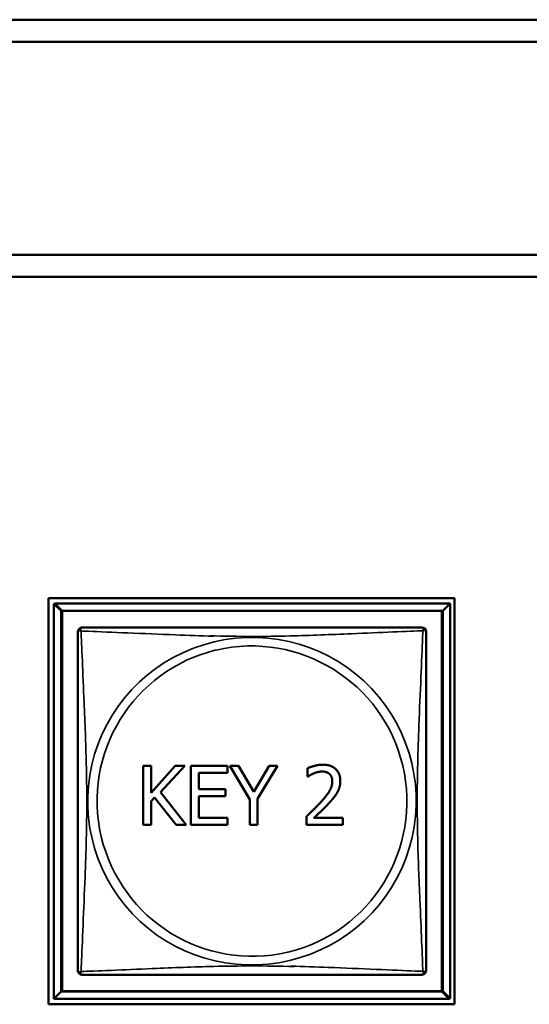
# Model space of a CAD drawing. Header units: inches. Extents: x -32 to 29.2, y -14.4 to 22.6.
# Tile 232 of 256: x 3.739 to 4.432, y -1.492 to -0.153. Entities that reach past the tile are written whole.
import ezdxf

# ---------------------------------------------------------------- set-up
doc = ezdxf.new("R2010")
doc.units = ezdxf.units.IN
doc.header["$MEASUREMENT"] = 0
doc.layers.add('Visible (ANSI)', color=7, linetype='Continuous', lineweight=50)
doc.layers.add('Visible Narrow (ANSI)', color=7, linetype='Continuous', lineweight=35)

msp = doc.modelspace()

# ---------------------------------------------------------------- linework, layer by layer
at = {"layer": 'Visible (ANSI)'}
for p, q in [((5.6773, -0.1529), (3.1053, -0.1529)), ((3.1353, -0.1829), (5.6473, -0.1829)), ((5.6473, -0.4729), (3.1353, -0.4729)), ((3.1053, -0.5029), (5.6773, -0.5029)), ((3.7783, -1.4924), (3.7783, -0.9399)), ((3.7783, -0.9399), (4.3307, -0.9399)), ((3.7858, -0.9475), (3.7872, -0.9475)), ((3.7957, -0.9573), (3.7858, -0.9475)), ((3.7858, -1.4849), (3.7858, -0.9475)), ((3.7872, -0.9471), (4.3246, -0.9471)), ((3.797, -0.957), (3.7872, -0.9471)), ((3.7872, -0.9475), (3.7872, -0.9471)), ((4.3246, -0.9471), (4.3147, -0.957)), ((4.3246, -0.9471), (4.3246, -1.4845)), ((4.3307, -0.9399), (4.3307, -1.4924)), ((3.7957, -0.9573), (4.3134, -0.9573)), ((3.7957, -1.475), (3.7957, -0.9573)), ((3.797, -0.957), (4.3147, -0.957)), ((3.797, -1.4747), (3.797, -0.957)), ((4.3134, -0.9573), (4.3134, -1.475)), ((4.3147, -0.957), (4.3147, -1.4747)), ((3.9073, -1.2481), (3.9073, -1.1681)), ((3.9073, -1.1681), (3.918, -1.1681)), ((3.918, -1.1681), (3.918, -1.2049)), ((3.918, -1.2049), (3.9508, -1.1681)), ((3.9637, -1.1681), (3.9306, -1.2038)), ((3.9508, -1.1681), (3.9637, -1.1681)), ((3.972, -1.1681), (4.0221, -1.1681)), ((3.972, -1.2481), (3.972, -1.1681)), ((4.0221, -1.1776), (3.9827, -1.1776)), ((3.9827, -1.1776), (3.9827, -1.1995)), ((4.0221, -1.1681), (4.0221, -1.1776)), ((4.0521, -1.2138), (4.0251, -1.1681)), ((4.0251, -1.1681), (4.0369, -1.1681)), ((4.0369, -1.1681), (4.0575, -1.2033)), ((4.0575, -1.2033), (4.0785, -1.1681)), ((4.0898, -1.1681), (4.0627, -1.2127)), ((4.0785, -1.1681), (4.0898, -1.1681)), ((4.1309, -1.1826), (4.1309, -1.1712)), ((4.1315, -1.1826), (4.1309, -1.1826)), ((3.9306, -1.2038), (3.9657, -1.2481)), ((3.9827, -1.1995), (4.0194, -1.1995)), ((4.0194, -1.1995), (4.0194, -1.209)), ((3.9226, -1.2109), (3.918, -1.2162)), ((3.918, -1.2162), (3.918, -1.2481)), ((3.9519, -1.2481), (3.9226, -1.2109)), ((4.0194, -1.209), (3.9827, -1.209)), ((3.9827, -1.209), (3.9827, -1.2387)), ((4.0521, -1.2481), (4.0521, -1.2138)), ((4.0627, -1.2127), (4.0627, -1.2481)), ((3.9827, -1.2387), (4.0221, -1.2387)), ((4.0221, -1.2387), (4.0221, -1.2481)), ((4.1292, -1.2481), (4.1292, -1.2368)), ((4.1393, -1.2388), (4.1786, -1.2388)), ((4.1786, -1.2388), (4.1786, -1.2481)), ((3.918, -1.2481), (3.9073, -1.2481)), ((3.9657, -1.2481), (3.9519, -1.2481)), ((4.0221, -1.2481), (3.972, -1.2481)), ((4.0627, -1.2481), (4.0521, -1.2481)), ((4.1786, -1.2481), (4.1292, -1.2481)), ((3.7957, -1.475), (3.7858, -1.4849)), ((4.3232, -1.4849), (3.7858, -1.4849)), ((4.3134, -1.475), (3.7957, -1.475)), ((4.3147, -1.4747), (3.797, -1.4747)), ((4.3134, -1.475), (4.3232, -1.4849)), ((4.3147, -1.4747), (4.3246, -1.4845)), ((4.3246, -1.4845), (4.3232, -1.4845)), ((4.3232, -1.4845), (4.3232, -1.4849)), ((4.3307, -1.4924), (3.7783, -1.4924))]:
    msp.add_line(p, q, dxfattribs=at)
for centre, start, end in [((3.8242, -0.9858), 96.5555, 180), ((3.8256, -0.9855), 90, 110.0536), ((4.2862, -0.9855), 0, 90), ((3.8242, -1.4465), 180, 270), ((4.2862, -1.4462), 276.5555, 360), ((4.2848, -1.4465), 270, 290.0536)]:
    msp.add_arc(centre, 0.00591, start, end, dxfattribs=at)
for points in [[(3.8183, -0.9858), (3.8183, -0.9864), (3.8183, -0.9892), (3.8183, -0.9936), (3.8183, -1.0017), (3.8183, -1.0156), (3.8183, -1.0317), (3.8183, -1.0479), (3.8183, -1.0661), (3.8183, -1.0847), (3.8183, -1.111), (3.8183, -1.1383), (3.8183, -1.1654), (3.8183, -1.1823), (3.8183, -1.1992), (3.8183, -1.2162), (3.8183, -1.25), (3.8183, -1.2839), (3.8183, -1.3176), (3.8183, -1.3596), (3.8183, -1.4035), (3.8183, -1.4291), (3.8183, -1.4391), (3.8183, -1.4455), (3.8183, -1.4465)], [(4.2862, -0.9796), (4.2856, -0.9796), (4.2829, -0.9796), (4.2785, -0.9796), (4.2704, -0.9796), (4.2565, -0.9796), (4.2403, -0.9796), (4.2242, -0.9796), (4.206, -0.9796), (4.1874, -0.9796), (4.161, -0.9796), (4.1337, -0.9796), (4.1066, -0.9796), (4.0897, -0.9796), (4.0728, -0.9796), (4.0559, -0.9796), (4.022, -0.9796), (3.9882, -0.9796), (3.9545, -0.9796), (3.9125, -0.9796), (3.8685, -0.9796), (3.843, -0.9796), (3.8329, -0.9796), (3.8265, -0.9796), (3.8256, -0.9796)], [(4.2921, -1.4462), (4.2921, -1.4456), (4.2921, -1.4429), (4.2921, -1.4385), (4.2921, -1.4303), (4.2921, -1.4164), (4.2921, -1.4003), (4.2921, -1.3841), (4.2921, -1.3659), (4.2921, -1.3473), (4.2921, -1.321), (4.2921, -1.2937), (4.2921, -1.2666), (4.2921, -1.2497), (4.2921, -1.2328), (4.2921, -1.2158), (4.2921, -1.182), (4.2921, -1.1481), (4.2921, -1.1144), (4.2921, -1.0724), (4.2921, -1.0285), (4.2921, -1.0029), (4.2921, -0.9929), (4.2921, -0.9865), (4.2921, -0.9855)], [(3.8242, -1.4524), (3.8248, -1.4524), (3.8275, -1.4524), (3.8319, -1.4524), (3.84, -1.4524), (3.8539, -1.4524), (3.8701, -1.4524), (3.8862, -1.4524), (3.9044, -1.4524), (3.923, -1.4524), (3.9494, -1.4524), (3.9767, -1.4524), (4.0038, -1.4524), (4.0207, -1.4524), (4.0376, -1.4524), (4.0545, -1.4524), (4.0884, -1.4524), (4.1222, -1.4524), (4.1559, -1.4524), (4.1979, -1.4524), (4.2419, -1.4524), (4.2674, -1.4524), (4.2775, -1.4524), (4.2839, -1.4524), (4.2848, -1.4524)]]:
    msp.add_open_spline(points, degree=3, knots=[0.325731, 0.325731, 0.325731, 0.325731, 0.404774, 0.404774, 0.404774, 0.550532, 0.550532, 0.550532, 0.69629, 0.69629, 0.69629, 0.902598, 0.902598, 0.902598, 1.03154, 1.03154, 1.03154, 1.289425, 1.289425, 1.289425, 1.610774, 1.610774, 1.610774, 1.73735, 1.73735, 1.73735, 1.73735], dxfattribs=at)
for points in [[(4.1309, -1.1712), (4.1342, -1.1696), (4.1461, -1.1664), (4.1514, -1.1664)], [(4.1393, -1.1782), (4.137, -1.1791), (4.1328, -1.1817), (4.1315, -1.1826)], [(4.1506, -1.1757), (4.1478, -1.1757), (4.1419, -1.1771), (4.1393, -1.1782)], [(4.1604, -1.1789), (4.1585, -1.1773), (4.1536, -1.1757), (4.1506, -1.1757)], [(4.1514, -1.1664), (4.1626, -1.1664), (4.1753, -1.1783), (4.1753, -1.1884)], [(4.1486, -1.2175), (4.1577, -1.2075), (4.1644, -1.1954), (4.1644, -1.189)], [(4.1644, -1.189), (4.1644, -1.1856), (4.1623, -1.1806), (4.1604, -1.1789)], [(4.1753, -1.1884), (4.1753, -1.1931), (4.1731, -1.201), (4.1711, -1.2044)], [(4.1711, -1.2044), (4.1692, -1.2079), (4.1635, -1.2148), (4.1604, -1.2181)], [(4.1292, -1.2368), (4.1346, -1.2318), (4.144, -1.2225), (4.1486, -1.2175)], [(4.1604, -1.2181), (4.1554, -1.2236), (4.143, -1.2354), (4.1393, -1.2388)]]:
    msp.add_open_spline(points, degree=2, dxfattribs=at)
at = {"layer": 'Visible Narrow (ANSI)'}
for centre, radius, start, end in [((4.0545, -1.2162), 0.2227, 103.1261, 283.4831), ((4.0559, -1.2158), 0.2227, 283.1261, 103.4831), ((4.0559, -1.2158), 0.2113, 103.4928, 283.1164), ((4.0545, -1.2162), 0.2113, 283.4928, 103.1164)]:
    msp.add_arc(centre, radius, start, end, dxfattribs=at)
for points, knots in [([(3.8183, -0.9858), (3.8183, -0.9858), (3.8183, -0.9856), (3.8184, -0.9853), (3.8184, -0.9852), (3.8185, -0.9849), (3.8186, -0.9848), (3.8188, -0.9846), (3.8188, -0.9846), (3.8191, -0.9844), (3.8192, -0.9843), (3.8198, -0.9841), (3.8203, -0.9841), (3.8214, -0.9842), (3.8221, -0.9843), (3.8228, -0.9845)], [-0.0844808, -0.0844808, -0.0844808, -0.0844808, -0.06943799, -0.06943799, -0.05587828, -0.05587828, -0.04740346, -0.04740346, -0.04210669, -0.04210669, -0.03151317, -0.03151317, -0.01456352, -0.01456352, 0.00026741, 0.00026741, 0.00026741, 0.00026741]), ([(3.8228, -0.9845), (3.8226, -0.9837), (3.8225, -0.9831), (3.8224, -0.9819), (3.8225, -0.9815), (3.8227, -0.9809), (3.8228, -0.9807), (3.8229, -0.9805), (3.823, -0.9804), (3.8231, -0.9803), (3.8232, -0.9802), (3.8234, -0.9801), (3.8235, -0.9801), (3.8236, -0.98)], [-0.00026741, -0.00026741, -0.00026741, -0.00026741, 0.01456352, 0.01456352, 0.03151317, 0.03151317, 0.04210669, 0.04210669, 0.04740346, 0.04740346, 0.05587828, 0.05587828, 0.06235661, 0.06235661, 0.06235661, 0.06235661]), ([(3.8228, -1.4478), (3.823, -1.445), (3.8231, -1.4415), (3.8232, -1.4375), (3.8243, -1.4099), (3.8265, -1.3629), (3.8282, -1.3194), (3.8295, -1.2844), (3.8305, -1.2502), (3.8305, -1.2162), (3.8305, -1.1991), (3.8303, -1.1821), (3.8299, -1.1649), (3.8292, -1.1374), (3.8281, -1.1093), (3.8269, -1.0816), (3.826, -1.0621), (3.8252, -1.0427), (3.8245, -1.0254), (3.8238, -1.0083), (3.8232, -0.9933), (3.8228, -0.9845)], [-1.657319, -1.657319, -1.657319, -1.657319, -1.610774, -1.610774, -1.610774, -1.289425, -1.289425, -1.289425, -1.03154, -1.03154, -1.03154, -0.902598, -0.902598, -0.902598, -0.69629, -0.69629, -0.69629, -0.550532, -0.550532, -0.550532, -0.405761, -0.405761, -0.405761, -0.405761]), ([(3.8228, -0.9845), (3.8257, -0.9846), (3.8292, -0.9847), (3.8332, -0.9849), (3.8608, -0.986), (3.9078, -0.9881), (3.9513, -0.9898), (3.9684, -0.9905), (3.9853, -0.9911), (4.0021, -0.9915)], [-1.6573193, -1.6573193, -1.6573193, -1.6573193, -1.6107738, -1.6107738, -1.6107738, -1.2894252, -1.2894252, -1.2894252, -1.16337, -1.16337, -1.16337, -1.16337]), ([(3.8243, -0.9802), (3.8243, -0.9801), (3.8244, -0.9801), (3.8245, -0.9799), (3.8246, -0.9799), (3.8249, -0.9797), (3.825, -0.9797), (3.8253, -0.9796), (3.8255, -0.9796), (3.8256, -0.9796)], [0.0429176, 0.0429176, 0.0429176, 0.0429176, 0.04740346, 0.04740346, 0.05587828, 0.05587828, 0.06943799, 0.06943799, 0.0844808, 0.0844808, 0.0844808, 0.0844808]), ([(3.9979, -0.991), (4.0173, -0.9915), (4.0366, -0.9919), (4.0559, -0.9919), (4.0729, -0.9919), (4.09, -0.9916), (4.1071, -0.9912), (4.1346, -0.9905), (4.1628, -0.9894), (4.1904, -0.9882), (4.21, -0.9874), (4.2293, -0.9865), (4.2466, -0.9858), (4.2638, -0.9851), (4.2787, -0.9845), (4.2876, -0.9842)], [-1.1772616, -1.1772616, -1.1772616, -1.1772616, -1.0315402, -1.0315402, -1.0315402, -0.9025977, -0.9025977, -0.9025977, -0.6962896, -0.6962896, -0.6962896, -0.5505317, -0.5505317, -0.5505317, -0.4057611, -0.4057611, -0.4057611, -0.4057611]), ([(4.2876, -0.9842), (4.2874, -0.987), (4.2873, -0.9905), (4.2872, -0.9945), (4.2861, -1.0221), (4.2839, -1.0691), (4.2822, -1.1127), (4.2809, -1.1476), (4.2799, -1.1818), (4.2799, -1.2158), (4.2799, -1.2329), (4.2801, -1.2499), (4.2805, -1.2671), (4.2812, -1.2946), (4.2823, -1.3227), (4.2835, -1.3504), (4.2843, -1.3699), (4.2852, -1.3893), (4.2859, -1.4066), (4.2866, -1.4238), (4.2872, -1.4387), (4.2876, -1.4475)], [-1.657319, -1.657319, -1.657319, -1.657319, -1.610774, -1.610774, -1.610774, -1.289425, -1.289425, -1.289425, -1.03154, -1.03154, -1.03154, -0.902598, -0.902598, -0.902598, -0.69629, -0.69629, -0.69629, -0.550532, -0.550532, -0.550532, -0.405761, -0.405761, -0.405761, -0.405761]), ([(4.2862, -0.9796), (4.2863, -0.9796), (4.2864, -0.9796), (4.2867, -0.9797), (4.2869, -0.9797), (4.2871, -0.9799), (4.2872, -0.9799), (4.2874, -0.9801), (4.2875, -0.9802), (4.2876, -0.9804), (4.2877, -0.9806), (4.2879, -0.9811), (4.288, -0.9816), (4.2879, -0.9828), (4.2878, -0.9834), (4.2876, -0.9842)], [-0.0844808, -0.0844808, -0.0844808, -0.0844808, -0.06943799, -0.06943799, -0.05587828, -0.05587828, -0.04740346, -0.04740346, -0.04210669, -0.04210669, -0.03151317, -0.03151317, -0.01456352, -0.01456352, 0.00026741, 0.00026741, 0.00026741, 0.00026741]), ([(4.2876, -0.9842), (4.2883, -0.984), (4.289, -0.9838), (4.2901, -0.9838), (4.2906, -0.9838), (4.2912, -0.984), (4.2913, -0.9841), (4.2916, -0.9843), (4.2916, -0.9843), (4.2918, -0.9845), (4.2918, -0.9846), (4.292, -0.9848), (4.292, -0.985), (4.2921, -0.9853), (4.2921, -0.9854), (4.2921, -0.9855)], [-0.00026741, -0.00026741, -0.00026741, -0.00026741, 0.01456352, 0.01456352, 0.03151317, 0.03151317, 0.04210669, 0.04210669, 0.04740346, 0.04740346, 0.05587828, 0.05587828, 0.06943799, 0.06943799, 0.0844808, 0.0844808, 0.0844808, 0.0844808]), ([(3.8228, -1.4478), (3.8221, -1.4481), (3.8214, -1.4482), (3.8203, -1.4482), (3.8198, -1.4482), (3.8192, -1.448), (3.8191, -1.4479), (3.8188, -1.4478), (3.8188, -1.4477), (3.8186, -1.4475), (3.8185, -1.4474), (3.8184, -1.4472), (3.8184, -1.447), (3.8183, -1.4467), (3.8183, -1.4466), (3.8183, -1.4465)], [-0.00026741, -0.00026741, -0.00026741, -0.00026741, 0.01456352, 0.01456352, 0.03151317, 0.03151317, 0.04210669, 0.04210669, 0.04740346, 0.04740346, 0.05587828, 0.05587828, 0.06943799, 0.06943799, 0.0844808, 0.0844808, 0.0844808, 0.0844808]), ([(4.1125, -1.441), (4.0931, -1.4405), (4.0738, -1.4402), (4.0545, -1.4402), (4.0375, -1.4402), (4.0204, -1.4404), (4.0033, -1.4408), (3.9758, -1.4415), (3.9476, -1.4426), (3.92, -1.4438), (3.9004, -1.4446), (3.8811, -1.4455), (3.8638, -1.4462), (3.8466, -1.4469), (3.8317, -1.4475), (3.8228, -1.4478)], [-1.1772616, -1.1772616, -1.1772616, -1.1772616, -1.0315402, -1.0315402, -1.0315402, -0.9025977, -0.9025977, -0.9025977, -0.6962896, -0.6962896, -0.6962896, -0.5505317, -0.5505317, -0.5505317, -0.4057611, -0.4057611, -0.4057611, -0.4057611]), ([(4.2876, -1.4475), (4.2847, -1.4474), (4.2812, -1.4473), (4.2772, -1.4471), (4.2496, -1.446), (4.2026, -1.4439), (4.1591, -1.4422), (4.142, -1.4415), (4.1251, -1.441), (4.1083, -1.4405)], [-1.6573193, -1.6573193, -1.6573193, -1.6573193, -1.6107738, -1.6107738, -1.6107738, -1.2894252, -1.2894252, -1.2894252, -1.1633699, -1.1633699, -1.1633699, -1.1633699]), ([(4.2921, -1.4462), (4.2921, -1.4462), (4.2921, -1.4464), (4.292, -1.4467), (4.292, -1.4469), (4.2918, -1.4471), (4.2918, -1.4472), (4.2916, -1.4474), (4.2916, -1.4474), (4.2913, -1.4476), (4.2912, -1.4477), (4.2906, -1.4479), (4.2901, -1.4479), (4.289, -1.4478), (4.2883, -1.4477), (4.2876, -1.4475)], [-0.0844808, -0.0844808, -0.0844808, -0.0844808, -0.06943799, -0.06943799, -0.05587828, -0.05587828, -0.04740346, -0.04740346, -0.04210669, -0.04210669, -0.03151317, -0.03151317, -0.01456352, -0.01456352, 0.00026741, 0.00026741, 0.00026741, 0.00026741]), ([(3.8242, -1.4524), (3.8241, -1.4524), (3.824, -1.4524), (3.8237, -1.4523), (3.8235, -1.4523), (3.8232, -1.4521), (3.8231, -1.4521), (3.823, -1.4519), (3.8229, -1.4519), (3.8228, -1.4516), (3.8227, -1.4515), (3.8225, -1.4509), (3.8224, -1.4504), (3.8225, -1.4493), (3.8226, -1.4486), (3.8228, -1.4478)], [-0.0844808, -0.0844808, -0.0844808, -0.0844808, -0.06943799, -0.06943799, -0.05587828, -0.05587828, -0.04740346, -0.04740346, -0.04210669, -0.04210669, -0.03151317, -0.03151317, -0.01456352, -0.01456352, 0.00026741, 0.00026741, 0.00026741, 0.00026741]), ([(4.2861, -1.4518), (4.2861, -1.4519), (4.286, -1.4519), (4.2859, -1.4521), (4.2858, -1.4521), (4.2855, -1.4523), (4.2854, -1.4523), (4.2851, -1.4524), (4.2849, -1.4524), (4.2848, -1.4524)], [0.0429176, 0.0429176, 0.0429176, 0.0429176, 0.04740346, 0.04740346, 0.05587828, 0.05587828, 0.06943799, 0.06943799, 0.0844808, 0.0844808, 0.0844808, 0.0844808]), ([(4.2876, -1.4475), (4.2878, -1.4483), (4.2879, -1.4489), (4.288, -1.4501), (4.2879, -1.4505), (4.2877, -1.4511), (4.2876, -1.4513), (4.2875, -1.4515), (4.2874, -1.4516), (4.2872, -1.4517), (4.2871, -1.4518), (4.287, -1.4519), (4.2869, -1.4519), (4.2868, -1.452)], [-0.00026741, -0.00026741, -0.00026741, -0.00026741, 0.01456352, 0.01456352, 0.03151317, 0.03151317, 0.04210669, 0.04210669, 0.04740346, 0.04740346, 0.05587828, 0.05587828, 0.06235661, 0.06235661, 0.06235661, 0.06235661])]:
    msp.add_open_spline(points, degree=3, knots=knots, dxfattribs=at)

doc.saveas('drawing.dxf')
